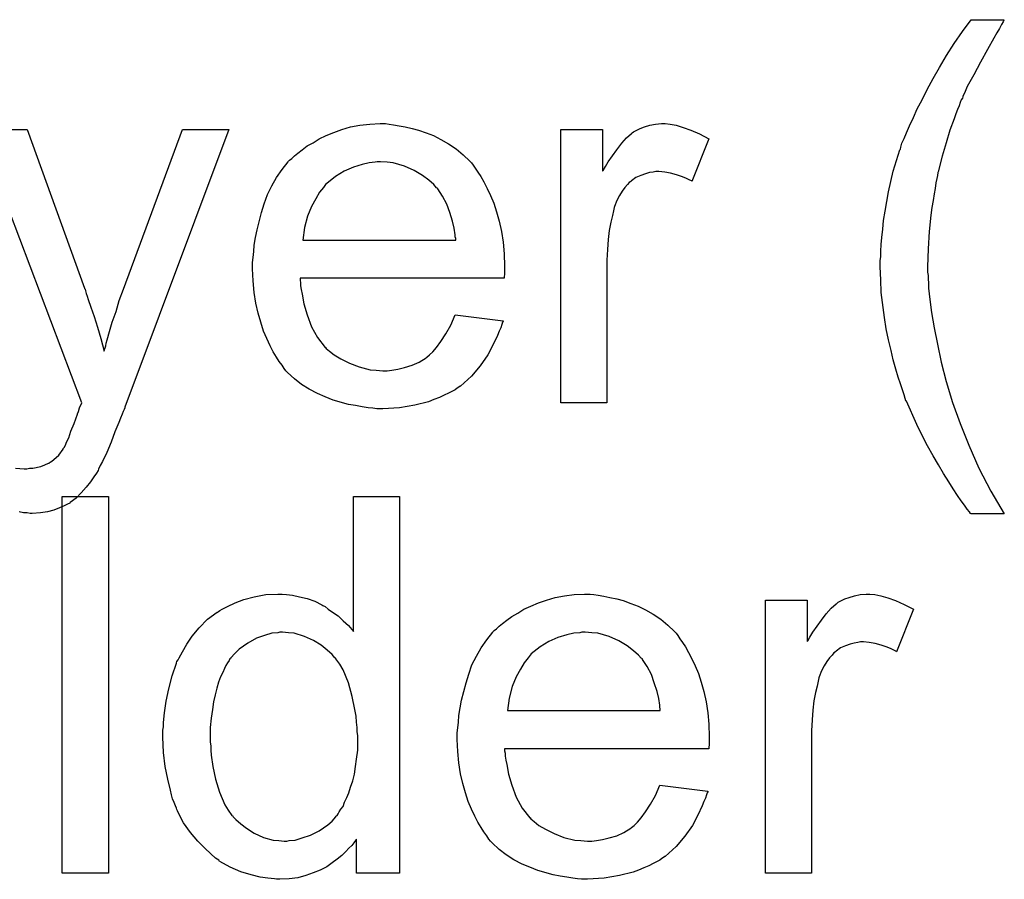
# Model space of a CAD drawing. Extents: x -2.2 to 8.3, y -2.9 to 5.2.
# Tile 11 of 205: x 0.039 to 0.249, y -1.453 to -1.271. Entities that reach past the tile are written whole.
import ezdxf

# ---------------------------------------------------------------- set-up
doc = ezdxf.new("R2010")
doc.units = 0
doc.layers.add('acc-ni-360-20-in-a_copper_signal_bot', color=5, linetype='CONTINUOUS')
doc.layers.add('acc-ni-360-20-in-a_soldermask_bot', color=1, linetype='CONTINUOUS')

msp = doc.modelspace()

# ---------------------------------------------------------------- linework, layer by layer
at = {"layer": 'acc-ni-360-20-in-a_copper_signal_bot', "color": 5}
for points in [[(0.248555, -1.270788), (0.248439, -1.271135), (0.248092, -1.271713), (0.247629, -1.272523), (0.247051, -1.273449), (0.246472, -1.274606), (0.245084, -1.277036), (0.24358, -1.279697), (0.242191, -1.282358), (0.240803, -1.284903), (0.24034, -1.285945), (0.239877, -1.286986), (0.239877, -1.287101), (0.239762, -1.287333), (0.23953, -1.28768), (0.239299, -1.288258), (0.239067, -1.288953), (0.23872, -1.289763), (0.238373, -1.290688), (0.238026, -1.291729), (0.2371, -1.294159), (0.236291, -1.29682), (0.235481, -1.299713), (0.234671, -1.302721), (0.234671, -1.302837), (0.234555, -1.303184), (0.234439, -1.303762), (0.234324, -1.304457), (0.234092, -1.305382), (0.233976, -1.306539), (0.233745, -1.307696), (0.233514, -1.309084), (0.233282, -1.310589), (0.233051, -1.312208), (0.232704, -1.315679), (0.232472, -1.319382), (0.232357, -1.3232), (0.232357, -1.323316), (0.232357, -1.323547), (0.232357, -1.323894), (0.232357, -1.324357), (0.232472, -1.325051), (0.232472, -1.325745), (0.232588, -1.326671), (0.232588, -1.327712), (0.23282, -1.330142), (0.233167, -1.332919), (0.233745, -1.336158), (0.234439, -1.339629), (0.235249, -1.343447), (0.236291, -1.347613), (0.237679, -1.352009), (0.239299, -1.356522), (0.24115, -1.361149), (0.243232, -1.366009), (0.245778, -1.370868), (0.24867, -1.375728), (0.241613, -1.375728), (0.241497, -1.375612), (0.241266, -1.375265), (0.240803, -1.374686), (0.240224, -1.373877), (0.23953, -1.372951), (0.23872, -1.371794), (0.237795, -1.370406), (0.236869, -1.368901), (0.235712, -1.367166), (0.234671, -1.365315), (0.233514, -1.363348), (0.232357, -1.361265), (0.2312, -1.359067), (0.230043, -1.356753), (0.227844, -1.351778), (0.227729, -1.351662), (0.227613, -1.351199), (0.227382, -1.350389), (0.227035, -1.349348), (0.226572, -1.348075), (0.226109, -1.346687), (0.225646, -1.344951), (0.225068, -1.342985), (0.224605, -1.341018), (0.224026, -1.338704), (0.223564, -1.33639), (0.223216, -1.33396), (0.222522, -1.328638), (0.222406, -1.325977), (0.222291, -1.3232), (0.222291, -1.323084), (0.222291, -1.322621), (0.222291, -1.321927), (0.222406, -1.321002), (0.222406, -1.319845), (0.222522, -1.318456), (0.222638, -1.316952), (0.222869, -1.315217), (0.222985, -1.313365), (0.223332, -1.311399), (0.224026, -1.307233), (0.225068, -1.302837), (0.226456, -1.298324), (0.226572, -1.298209), (0.226687, -1.297746), (0.226919, -1.296936), (0.227382, -1.295895), (0.227844, -1.294738), (0.228539, -1.293234), (0.229349, -1.291498), (0.230158, -1.289647), (0.2312, -1.28768), (0.232241, -1.285482), (0.233514, -1.283168), (0.234902, -1.280854), (0.236406, -1.278308), (0.238026, -1.275763), (0.239762, -1.273217), (0.241613, -1.270672), (0.24867, -1.270672), (0.248555, -1.270788)], [(0.117929, -1.292887), (0.118855, -1.293002), (0.120012, -1.293234), (0.121285, -1.293465), (0.122789, -1.293812), (0.124177, -1.294159), (0.125797, -1.294738), (0.127301, -1.295316), (0.128921, -1.296126), (0.130541, -1.297052), (0.132161, -1.298093), (0.133665, -1.299366), (0.135053, -1.300754), (0.135169, -1.30087), (0.1354, -1.301101), (0.135747, -1.301564), (0.13621, -1.302258), (0.136788, -1.303068), (0.137367, -1.303994), (0.138061, -1.305151), (0.138755, -1.306539), (0.13945, -1.308043), (0.140144, -1.309663), (0.140722, -1.311514), (0.141301, -1.313481), (0.141764, -1.315679), (0.142111, -1.317993), (0.142342, -1.320423), (0.142458, -1.323084), (0.142458, -1.3232), (0.142458, -1.323663), (0.142458, -1.324473), (0.142342, -1.32563), (0.098955, -1.32563), (0.098955, -1.325745), (0.098955, -1.326092), (0.09907, -1.326555), (0.09907, -1.327249), (0.099186, -1.328059), (0.099417, -1.328985), (0.099764, -1.331068), (0.100459, -1.333381), (0.101384, -1.335927), (0.102657, -1.338241), (0.104277, -1.340323), (0.104392, -1.340323), (0.104508, -1.340555), (0.105202, -1.341133), (0.106244, -1.341943), (0.107632, -1.342753), (0.109483, -1.343679), (0.111566, -1.344489), (0.11388, -1.345067), (0.115153, -1.345183), (0.116541, -1.345299), (0.117467, -1.345299), (0.118508, -1.345183), (0.119781, -1.344951), (0.121169, -1.344604), (0.122789, -1.344142), (0.124293, -1.343447), (0.125797, -1.342522), (0.125913, -1.342406), (0.126491, -1.341943), (0.127185, -1.341249), (0.127995, -1.340323), (0.128921, -1.339051), (0.129962, -1.337431), (0.131004, -1.33558), (0.131929, -1.333381), (0.142111, -1.334654), (0.142111, -1.33477), (0.141995, -1.335001), (0.141879, -1.335464), (0.141648, -1.336158), (0.141301, -1.336852), (0.140954, -1.337778), (0.140028, -1.339745), (0.138871, -1.341943), (0.137251, -1.344257), (0.1354, -1.346456), (0.133086, -1.348538), (0.13297, -1.348538), (0.132739, -1.34877), (0.132392, -1.349001), (0.131929, -1.349348), (0.131235, -1.349695), (0.130541, -1.350042), (0.129615, -1.350505), (0.128574, -1.350968), (0.127417, -1.351431), (0.12626, -1.351893), (0.123367, -1.352588), (0.120128, -1.353166), (0.116541, -1.353398), (0.115268, -1.353398), (0.114458, -1.353282), (0.113417, -1.353166), (0.112144, -1.352935), (0.110756, -1.352703), (0.109252, -1.352472), (0.106012, -1.351546), (0.104277, -1.350852), (0.102657, -1.350158), (0.100921, -1.349232), (0.099302, -1.348191), (0.097798, -1.347034), (0.096293, -1.345646), (0.096178, -1.34553), (0.095946, -1.345299), (0.095599, -1.344836), (0.095136, -1.344142), (0.094558, -1.343332), (0.09398, -1.342406), (0.093285, -1.341249), (0.092591, -1.339976), (0.091897, -1.338472), (0.091203, -1.336852), (0.090624, -1.335001), (0.090046, -1.333034), (0.089583, -1.330952), (0.089236, -1.328638), (0.089004, -1.326208), (0.088889, -1.323663), (0.088889, -1.323547), (0.088889, -1.322968), (0.088889, -1.322274), (0.089004, -1.321233), (0.08912, -1.31996), (0.089236, -1.318572), (0.089467, -1.316952), (0.089814, -1.315332), (0.09074, -1.31163), (0.091318, -1.309779), (0.092013, -1.307812), (0.092938, -1.305961), (0.09398, -1.304225), (0.095136, -1.30249), (0.096409, -1.30087), (0.096525, -1.300754), (0.096756, -1.300523), (0.097219, -1.300176), (0.097798, -1.299597), (0.098492, -1.299019), (0.099417, -1.298324), (0.100459, -1.297514), (0.101731, -1.29682), (0.103004, -1.29601), (0.104508, -1.295316), (0.106128, -1.294622), (0.107864, -1.294043), (0.109715, -1.293465), (0.111682, -1.293118), (0.113764, -1.292887), (0.115963, -1.292771), (0.11712, -1.292771), (0.117929, -1.292887)], [(0.177631, -1.292887), (0.178903, -1.293118), (0.180407, -1.293581), (0.182027, -1.294159), (0.183878, -1.294969), (0.185845, -1.29601), (0.182259, -1.305035), (0.182143, -1.304919), (0.18168, -1.304688), (0.180986, -1.304341), (0.18006, -1.303994), (0.179019, -1.303647), (0.177746, -1.3033), (0.176474, -1.303068), (0.175201, -1.302952), (0.174622, -1.302952), (0.174044, -1.303068), (0.173234, -1.303184), (0.172424, -1.303415), (0.171383, -1.303762), (0.170341, -1.304225), (0.169416, -1.304919), (0.1693, -1.305035), (0.168953, -1.305266), (0.168606, -1.305729), (0.168028, -1.306308), (0.167449, -1.307118), (0.16687, -1.308043), (0.166292, -1.309084), (0.165829, -1.310357), (0.165714, -1.310589), (0.165598, -1.311283), (0.165366, -1.312324), (0.165019, -1.313713), (0.164672, -1.315448), (0.164441, -1.317415), (0.164325, -1.319497), (0.164209, -1.321812), (0.164209, -1.352125), (0.154375, -1.352125), (0.154375, -1.294043), (0.163284, -1.294043), (0.163284, -1.302837), (0.163399, -1.302721), (0.163862, -1.301911), (0.164441, -1.30087), (0.165366, -1.299597), (0.166292, -1.298324), (0.167333, -1.296936), (0.168375, -1.295779), (0.169416, -1.294853), (0.169532, -1.294738), (0.169879, -1.294506), (0.170573, -1.294159), (0.171267, -1.293812), (0.172193, -1.293465), (0.17335, -1.293118), (0.174507, -1.292887), (0.175779, -1.292771), (0.176589, -1.292771), (0.177631, -1.292887)], [(0.038444, -1.366009), (0.040295, -1.366125), (0.040873, -1.366125), (0.041452, -1.366009), (0.042146, -1.366009), (0.043881, -1.365662), (0.044691, -1.365315), (0.045501, -1.364968), (0.045617, -1.364968), (0.045848, -1.364736), (0.046195, -1.364505), (0.046658, -1.364158), (0.0477, -1.363232), (0.048625, -1.361959), (0.048625, -1.361844), (0.048856, -1.361612), (0.049088, -1.361149), (0.049319, -1.360455), (0.049782, -1.35953), (0.050245, -1.358141), (0.050939, -1.356522), (0.051633, -1.354555), (0.051633, -1.354439), (0.051865, -1.353976), (0.052096, -1.353166), (0.052559, -1.352125), (0.030576, -1.294043), (0.040989, -1.294043), (0.053137, -1.327712), (0.053137, -1.327828), (0.053253, -1.327944), (0.053369, -1.328291), (0.053484, -1.328869), (0.053716, -1.329448), (0.053947, -1.330142), (0.054526, -1.331762), (0.05522, -1.333729), (0.055914, -1.336043), (0.056608, -1.338472), (0.057303, -1.341133), (0.057303, -1.341018), (0.057418, -1.340786), (0.057534, -1.340439), (0.05765, -1.339976), (0.057765, -1.339398), (0.057997, -1.338704), (0.05846, -1.336968), (0.059038, -1.335001), (0.059848, -1.332687), (0.060542, -1.330373), (0.061468, -1.327944), (0.073963, -1.294043), (0.083798, -1.294043), (0.061699, -1.353051)], [(0.116078, -1.30087), (0.115384, -1.30087), (0.114921, -1.300986), (0.113648, -1.301101), (0.112144, -1.301448), (0.110293, -1.302027), (0.108326, -1.302837), (0.106475, -1.303994), (0.104624, -1.305498), (0.104392, -1.305729), (0.10393, -1.306308), (0.10312, -1.307349), (0.10231, -1.308737), (0.101384, -1.310357), (0.100574, -1.31244), (0.09988, -1.31487), (0.099533, -1.317531), (0.132045, -1.317531), (0.132045, -1.317415), (0.132045, -1.317184), (0.131929, -1.316836), (0.131929, -1.316374), (0.131698, -1.314985), (0.131351, -1.313481), (0.130772, -1.31163), (0.130194, -1.309894), (0.129268, -1.308159), (0.128227, -1.306655), (0.128227, -1.306539), (0.127995, -1.306423), (0.127417, -1.305729), (0.126376, -1.304804), (0.124987, -1.303762), (0.123252, -1.302721), (0.121169, -1.301795), (0.118739, -1.301101), (0.117467, -1.300986), (0.116078, -1.30087)], [(0.061699, -1.353051), (0.061699, -1.353166), (0.061584, -1.353513), (0.061352, -1.353976), (0.061121, -1.354555), (0.060774, -1.355364), (0.060426, -1.35629), (0.059617, -1.358257), (0.058807, -1.360455), (0.057881, -1.362654), (0.056956, -1.36462), (0.056493, -1.36543), (0.056146, -1.36624), (0.05603, -1.366472), (0.055683, -1.36705), (0.055104, -1.36786), (0.05441, -1.368901), (0.053484, -1.370058), (0.052443, -1.371215), (0.051402, -1.372372), (0.050129, -1.373298), (0.050014, -1.373414), (0.049551, -1.373645), (0.048856, -1.373992), (0.047815, -1.374455), (0.046658, -1.374918), (0.04527, -1.375265), (0.043766, -1.375496), (0.04203, -1.375612), (0.041567, -1.375612), (0.040989, -1.375496), (0.040179, -1.375496), (0.039253, -1.375265)]]:
    msp.add_lwpolyline(points, dxfattribs=at)
at = {"layer": 'acc-ni-360-20-in-a_soldermask_bot', "color": 1}
for points in [[(0.058228, -1.452125), (0.048394, -1.452125), (0.048394, -1.372061), (0.058228, -1.372061), (0.058228, -1.452125)], [(0.120128, -1.452125), (0.110987, -1.452125), (0.110987, -1.444836), (0.110872, -1.444951), (0.110756, -1.445183), (0.110409, -1.445646), (0.109946, -1.446224), (0.109368, -1.446803), (0.108673, -1.447497), (0.107864, -1.448307), (0.106822, -1.449117), (0.105781, -1.449927), (0.104624, -1.450736), (0.103236, -1.451431), (0.101731, -1.452009), (0.100227, -1.452588), (0.098492, -1.453051), (0.096641, -1.453282), (0.094674, -1.453398), (0.09398, -1.453398), (0.093517, -1.453282), (0.092128, -1.453166), (0.090508, -1.452935), (0.088542, -1.452472), (0.086343, -1.451778), (0.084145, -1.450852), (0.081947, -1.44958), (0.081831, -1.44958), (0.081715, -1.449348), (0.081021, -1.448885), (0.07998, -1.44796), (0.078707, -1.446803), (0.077203, -1.445299), (0.075699, -1.443447), (0.074195, -1.441365), (0.072922, -1.438935), (0.072922, -1.438819), (0.072806, -1.438588), (0.072691, -1.438241), (0.072459, -1.437778), (0.072228, -1.437084), (0.071881, -1.436274), (0.071649, -1.435464), (0.071418, -1.434423), (0.07084, -1.432109), (0.070261, -1.429448), (0.069914, -1.426439), (0.069798, -1.4232), (0.069798, -1.423084), (0.069798, -1.422853), (0.069798, -1.42239), (0.069798, -1.421696), (0.069914, -1.421002), (0.069914, -1.420076), (0.070145, -1.417993), (0.070492, -1.415564), (0.071071, -1.412903), (0.071765, -1.410126), (0.072691, -1.407465), (0.072691, -1.407349), (0.072806, -1.407118), (0.073038, -1.406771), (0.073269, -1.406308), (0.073963, -1.405035), (0.074889, -1.403415), (0.076046, -1.40168), (0.07755, -1.399944), (0.079286, -1.398093), (0.081368, -1.396589), (0.081484, -1.396589), (0.0816, -1.396473), (0.081947, -1.396242), (0.082409, -1.39601), (0.083567, -1.395432), (0.085186, -1.394622), (0.087037, -1.393928), (0.089236, -1.393349), (0.091665, -1.392887), (0.094211, -1.392771), (0.095136, -1.392771), (0.096062, -1.392887), (0.097335, -1.393002), (0.098839, -1.393349), (0.100459, -1.393696), (0.102079, -1.394275), (0.103583, -1.395085), (0.103814, -1.3952), (0.104277, -1.395432), (0.104971, -1.39601), (0.105897, -1.396589), (0.107054, -1.397399), (0.108095, -1.39844), (0.109252, -1.399481), (0.110293, -1.400754), (0.110293, -1.372061), (0.120128, -1.372061), (0.120128, -1.452125)], [(0.161433, -1.392887), (0.162358, -1.393002), (0.163515, -1.393234), (0.164788, -1.393465), (0.166292, -1.393812), (0.16768, -1.394159), (0.1693, -1.394738), (0.170804, -1.395316), (0.172424, -1.396126), (0.174044, -1.397052), (0.175664, -1.398093), (0.177168, -1.399366), (0.178556, -1.400754), (0.178672, -1.40087), (0.178903, -1.401101), (0.17925, -1.401564), (0.179713, -1.402258), (0.180292, -1.403068), (0.18087, -1.403994), (0.181564, -1.405151), (0.182259, -1.406539), (0.182953, -1.408043), (0.183647, -1.409663), (0.184226, -1.411514), (0.184804, -1.413481), (0.185267, -1.415679), (0.185614, -1.417993), (0.185845, -1.420423), (0.185961, -1.423084), (0.185961, -1.4232), (0.185961, -1.423663), (0.185961, -1.424473), (0.185845, -1.42563), (0.142458, -1.42563), (0.142458, -1.425745), (0.142458, -1.426092), (0.142573, -1.426555), (0.142573, -1.427249), (0.142689, -1.428059), (0.142921, -1.428985), (0.143268, -1.431068), (0.143962, -1.433381), (0.144887, -1.435927), (0.14616, -1.438241), (0.14778, -1.440323), (0.147896, -1.440323), (0.148011, -1.440555), (0.148706, -1.441133), (0.149747, -1.441943), (0.151135, -1.442753), (0.152987, -1.443679), (0.155069, -1.444489), (0.157383, -1.445067), (0.158656, -1.445183), (0.160044, -1.445299), (0.16097, -1.445299), (0.162011, -1.445183), (0.163284, -1.444951), (0.164672, -1.444604), (0.166292, -1.444142), (0.167796, -1.443447), (0.1693, -1.442522), (0.169416, -1.442406), (0.169994, -1.441943), (0.170689, -1.441249), (0.171499, -1.440323), (0.172424, -1.439051), (0.173465, -1.437431), (0.174507, -1.43558), (0.175432, -1.433381), (0.185614, -1.434654), (0.185614, -1.43477), (0.185498, -1.435001), (0.185382, -1.435464), (0.185151, -1.436158), (0.184804, -1.436852), (0.184457, -1.437778), (0.183531, -1.439745), (0.182374, -1.441943), (0.180755, -1.444257), (0.178903, -1.446456), (0.176589, -1.448538), (0.176474, -1.448538), (0.176242, -1.44877), (0.175895, -1.449001), (0.175432, -1.449348), (0.174738, -1.449695), (0.174044, -1.450042), (0.173118, -1.450505), (0.172077, -1.450968), (0.17092, -1.451431), (0.169763, -1.451893), (0.16687, -1.452588), (0.163631, -1.453166), (0.160044, -1.453398), (0.158772, -1.453398), (0.157962, -1.453282), (0.15692, -1.453166), (0.155648, -1.452935), (0.154259, -1.452703), (0.152755, -1.452472), (0.149516, -1.451546), (0.14778, -1.450852), (0.14616, -1.450158), (0.144425, -1.449232), (0.142805, -1.448191), (0.141301, -1.447034), (0.139797, -1.445646), (0.139681, -1.44553), (0.13945, -1.445299), (0.139102, -1.444836), (0.13864, -1.444142), (0.138061, -1.443332), (0.137483, -1.442406), (0.136788, -1.441249), (0.136094, -1.439976), (0.1354, -1.438472), (0.134706, -1.436852), (0.134127, -1.435001), (0.133549, -1.433034), (0.133086, -1.430952), (0.132739, -1.428638), (0.132508, -1.426208), (0.132392, -1.423663), (0.132392, -1.423547), (0.132392, -1.422968), (0.132392, -1.422274), (0.132508, -1.421233), (0.132623, -1.41996), (0.132739, -1.418572), (0.13297, -1.416952), (0.133317, -1.415332), (0.134243, -1.41163), (0.134822, -1.409779), (0.135516, -1.407812), (0.136441, -1.405961), (0.137483, -1.404225), (0.13864, -1.40249), (0.139912, -1.40087), (0.140028, -1.400754), (0.14026, -1.400523), (0.140722, -1.400176), (0.141301, -1.399597), (0.141995, -1.399019), (0.142921, -1.398324), (0.143962, -1.397514), (0.145235, -1.39682), (0.146507, -1.39601), (0.148011, -1.395316), (0.149631, -1.394622), (0.151367, -1.394043), (0.153218, -1.393465), (0.155185, -1.393118), (0.157267, -1.392887), (0.159466, -1.392771), (0.160623, -1.392771), (0.161433, -1.392887)], [(0.221134, -1.392887), (0.222406, -1.393118), (0.223911, -1.393581), (0.22553, -1.394159), (0.227382, -1.394969), (0.229349, -1.39601), (0.225762, -1.405035), (0.225646, -1.404919), (0.225183, -1.404688), (0.224489, -1.404341), (0.223564, -1.403994), (0.222522, -1.403647), (0.22125, -1.4033), (0.219977, -1.403068), (0.218704, -1.402952), (0.218126, -1.402952), (0.217547, -1.403068), (0.216737, -1.403184), (0.215927, -1.403415), (0.214886, -1.403762), (0.213845, -1.404225), (0.212919, -1.404919), (0.212803, -1.405035), (0.212456, -1.405266), (0.212109, -1.405729), (0.211531, -1.406308), (0.210952, -1.407118), (0.210374, -1.408043), (0.209795, -1.409084), (0.209332, -1.410357), (0.209217, -1.410589), (0.209101, -1.411283), (0.20887, -1.412324), (0.208523, -1.413713), (0.208175, -1.415448), (0.207944, -1.417415), (0.207828, -1.419497), (0.207713, -1.421812), (0.207713, -1.452125), (0.197878, -1.452125), (0.197878, -1.394043), (0.206787, -1.394043), (0.206787, -1.402837), (0.206903, -1.402721), (0.207365, -1.401911), (0.207944, -1.40087), (0.20887, -1.399597), (0.209795, -1.398324), (0.210837, -1.396936), (0.211878, -1.395779), (0.212919, -1.394853), (0.213035, -1.394738), (0.213382, -1.394506), (0.214076, -1.394159), (0.21477, -1.393812), (0.215696, -1.393465), (0.216853, -1.393118), (0.21801, -1.392887), (0.219283, -1.392771), (0.220093, -1.392771), (0.221134, -1.392887)], [(0.095252, -1.40087), (0.094674, -1.40087), (0.094211, -1.400986), (0.092938, -1.401101), (0.091434, -1.401564), (0.089699, -1.402142), (0.087847, -1.403184), (0.085996, -1.404457), (0.085071, -1.405382), (0.084261, -1.406308), (0.084261, -1.406423), (0.084029, -1.406539), (0.083914, -1.406886), (0.083567, -1.407349), (0.083219, -1.407928), (0.082872, -1.408622), (0.082525, -1.409432), (0.082062, -1.410357), (0.0816, -1.411514), (0.081252, -1.412787), (0.080905, -1.414175), (0.080558, -1.415679), (0.080327, -1.417299), (0.080096, -1.41915), (0.079864, -1.421117), (0.079864, -1.4232), (0.079864, -1.423316), (0.079864, -1.423663), (0.079864, -1.424241), (0.07998, -1.425051), (0.07998, -1.425977), (0.080096, -1.427018), (0.080443, -1.429448), (0.081021, -1.432109), (0.081831, -1.434886), (0.082988, -1.437547), (0.083682, -1.438704), (0.084492, -1.439861), (0.084608, -1.439861), (0.084724, -1.440092), (0.085302, -1.440671), (0.086343, -1.441596), (0.087616, -1.442522), (0.089236, -1.443563), (0.091203, -1.444489), (0.093285, -1.445067), (0.094442, -1.445183), (0.095599, -1.445299), (0.096178, -1.445299), (0.096641, -1.445183), (0.097913, -1.445067), (0.099417, -1.444604), (0.101153, -1.444026), (0.103004, -1.4431), (0.104855, -1.441828), (0.105781, -1.441018), (0.106591, -1.440092), (0.106591, -1.439976), (0.106822, -1.439861), (0.107054, -1.439514), (0.107285, -1.439051), (0.107632, -1.438472), (0.108095, -1.437894), (0.108442, -1.436968), (0.108905, -1.436043), (0.109368, -1.435001), (0.109715, -1.433844), (0.110177, -1.432456), (0.110525, -1.431068), (0.110756, -1.429448), (0.110987, -1.427828), (0.111219, -1.425977), (0.111219, -1.42401), (0.111219, -1.423894), (0.111219, -1.423431), (0.111219, -1.422853), (0.111103, -1.422043), (0.111103, -1.421117), (0.110987, -1.41996), (0.110872, -1.418688), (0.11064, -1.417299), (0.110062, -1.414522), (0.109252, -1.41163), (0.108095, -1.408853), (0.107401, -1.407696), (0.106591, -1.406539), (0.106591, -1.406423), (0.106359, -1.406308), (0.105781, -1.405613), (0.10474, -1.404688), (0.103467, -1.403647), (0.101847, -1.402605), (0.09988, -1.401795), (0.097682, -1.401101), (0.096525, -1.400986), (0.095252, -1.40087)], [(0.159581, -1.40087), (0.158887, -1.40087), (0.158424, -1.400986), (0.157152, -1.401101), (0.155648, -1.401448), (0.153796, -1.402027), (0.151829, -1.402837), (0.149978, -1.403994), (0.148127, -1.405498), (0.147896, -1.405729), (0.147433, -1.406308), (0.146623, -1.407349), (0.145813, -1.408737), (0.144887, -1.410357), (0.144078, -1.41244), (0.143383, -1.41487), (0.143036, -1.417531), (0.175548, -1.417531), (0.175548, -1.417415), (0.175548, -1.417184), (0.175432, -1.416836), (0.175432, -1.416374), (0.175201, -1.414985), (0.174854, -1.413481), (0.174275, -1.41163), (0.173697, -1.409894), (0.172771, -1.408159), (0.17173, -1.406655), (0.17173, -1.406539), (0.171499, -1.406423), (0.17092, -1.405729), (0.169879, -1.404804), (0.16849, -1.403762), (0.166755, -1.402721), (0.164672, -1.401795), (0.162243, -1.401101), (0.16097, -1.400986), (0.159581, -1.40087)]]:
    msp.add_lwpolyline(points, dxfattribs=at)

doc.saveas('drawing.dxf')
